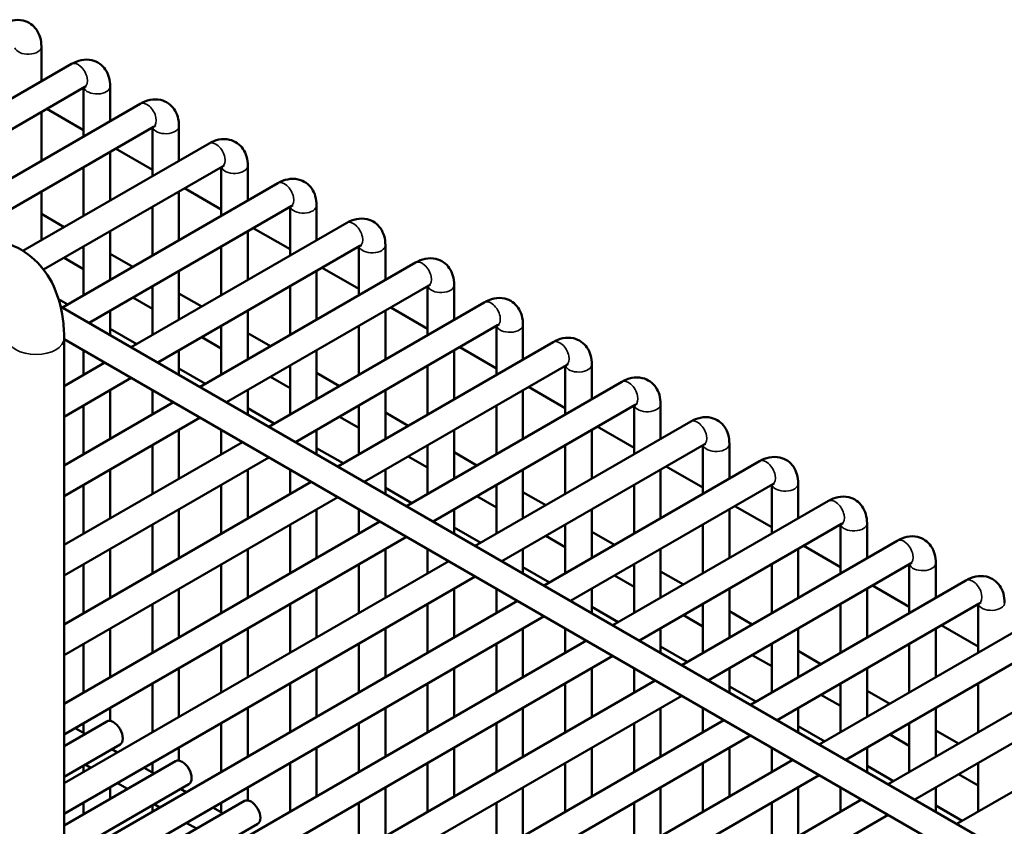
# Model space of a CAD drawing. Header units: inches. Extents: x 1 to 237, y 4 to 150.
# Tile 228 of 237: x 211.77 to 216.15, y 81.92 to 85.51. Entities that reach past the tile are written whole.
import ezdxf

# ---------------------------------------------------------------- set-up
doc = ezdxf.new("R2010")
doc.units = ezdxf.units.IN
doc.header["$LTSCALE"] = 7
doc.header["$MEASUREMENT"] = 0
doc.layers.add('Visible (ANSI)', color=7, linetype='Continuous', lineweight=50)
doc.layers.add('Visible Narrow (ANSI)', color=7, linetype='Continuous', lineweight=35)

msp = doc.modelspace()

# ---------------------------------------------------------------- linework, layer by layer
at = {"layer": 'Visible (ANSI)'}
for p, q in [((211.8669, 85.3892), (211.8669, 85.2343)), ((211.0422, 84.7582), (212.001, 85.3117)), ((211.1603, 84.69), (212.06, 85.2095)), ((212.055, 85.2065), (212.055, 84.9893)), ((212.1731, 85.2124), (212.1731, 85.0575)), ((211.3485, 84.5814), (212.3072, 85.1349)), ((211.8914, 85.1121), (212.055, 85.0176)), ((211.8669, 85.0979), (211.8669, 84.8807)), ((211.4666, 84.5132), (212.3663, 85.0327)), ((212.3612, 85.0297), (212.3612, 84.8125)), ((212.4793, 85.0356), (212.4793, 84.8807)), ((211.7851, 84.4799), (212.6134, 84.9581)), ((212.1976, 84.9353), (212.3612, 84.8408)), ((212.1731, 84.9211), (212.1731, 84.7039)), ((211.8768, 84.3965), (212.6725, 84.8559)), ((212.055, 84.8529), (212.055, 84.6357)), ((212.6674, 84.8529), (212.6674, 84.6357)), ((212.7855, 84.8588), (212.7855, 84.7039)), ((211.9609, 84.2278), (212.9197, 84.7813)), ((212.5038, 84.7585), (212.6674, 84.664)), ((211.8669, 84.7443), (211.8669, 84.5271)), ((212.4793, 84.7443), (212.4793, 84.5271)), ((212.079, 84.1596), (212.9787, 84.6791)), ((212.3612, 84.6761), (212.3612, 84.4589)), ((212.9737, 84.6761), (212.9737, 84.4589)), ((213.0918, 84.682), (213.0918, 84.5271)), ((211.8669, 84.6441), (211.9682, 84.5856)), ((212.2671, 84.051), (213.2259, 84.6045)), ((212.81, 84.5817), (212.9737, 84.4872)), ((212.1731, 84.5675), (212.1731, 84.3503)), ((212.7855, 84.5675), (212.7855, 84.3503)), ((212.055, 84.4993), (212.055, 84.2821)), ((212.3853, 83.9828), (213.285, 84.5023)), ((212.6674, 84.4993), (212.6674, 84.2821)), ((213.2799, 84.4993), (213.2799, 84.2821)), ((213.398, 84.5052), (213.398, 84.3503)), ((211.9682, 84.4492), (212.055, 84.3991)), ((212.1731, 84.4673), (212.2744, 84.4088)), ((212.5734, 83.8742), (213.5321, 84.4277)), ((213.1163, 84.4049), (213.2799, 84.3104)), ((212.4793, 84.3907), (212.4793, 84.1735)), ((213.0918, 84.3907), (213.0918, 84.1735)), ((212.3612, 84.3225), (212.3612, 84.1053)), ((212.6915, 83.806), (213.5912, 84.3255)), ((212.9737, 84.3225), (212.9737, 84.1053)), ((213.5861, 84.3225), (213.5861, 84.1053)), ((213.7042, 84.3284), (213.7042, 84.1735)), ((212.2744, 84.2724), (212.3612, 84.2223)), ((212.4793, 84.2905), (212.5807, 84.232)), ((211.9433, 84.2656), (211.9848, 84.2416)), ((211.9523, 84.2328), (219.4988, 79.8758)), ((212.8796, 83.6974), (213.8384, 84.2509)), ((213.4225, 84.2281), (213.5861, 84.1336)), ((212.1731, 84.2139), (212.1731, 84.1053)), ((212.7855, 84.2139), (212.7855, 83.9967)), ((213.398, 84.2139), (213.398, 83.9967)), ((212.6674, 84.1457), (212.6674, 83.9285)), ((212.9977, 83.6292), (213.8974, 84.1487)), ((213.2799, 84.1457), (213.2799, 83.9285)), ((213.8923, 84.1457), (213.8923, 83.9285)), ((214.0105, 84.1516), (214.0105, 83.9967)), ((212.1731, 84.1329), (212.2911, 84.0648)), ((212.5807, 84.0956), (212.6674, 84.0455)), ((212.7855, 84.1137), (212.8869, 84.0552)), ((211.9681, 84.0909), (211.9681, 81.6721)), ((211.9681, 84.0873), (219.3658, 79.8162)), ((213.1858, 83.5206), (214.1446, 84.0741)), ((213.7287, 84.0513), (213.8923, 83.9568)), ((212.055, 84.0371), (212.055, 83.9285)), ((212.4793, 84.0371), (212.4793, 83.9285)), ((213.0918, 84.0371), (213.0918, 83.8199)), ((213.7042, 84.0371), (213.7042, 83.8199)), ((211.9681, 83.8784), (212.149, 83.9828)), ((212.9737, 83.9689), (212.9737, 83.7517)), ((213.3039, 83.4524), (214.2036, 83.9719)), ((213.5861, 83.9689), (213.5861, 83.7517)), ((214.1986, 83.9689), (214.1986, 83.7517)), ((214.3167, 83.9748), (214.3167, 83.8199)), ((212.4793, 83.9561), (212.5973, 83.888)), ((213.0918, 83.9369), (213.1931, 83.8784)), ((211.9681, 83.742), (212.2671, 83.9146)), ((212.8869, 83.9188), (212.9737, 83.8687)), ((213.4921, 83.3438), (214.4508, 83.8973)), ((212.1731, 83.8603), (212.1731, 83.6431)), ((212.3612, 83.8603), (212.3612, 83.7517)), ((212.7855, 83.8603), (212.7855, 83.7517)), ((213.398, 83.8603), (213.398, 83.6431)), ((214.0105, 83.8603), (214.0105, 83.6431)), ((214.035, 83.8745), (214.1986, 83.78)), ((211.9681, 83.5248), (212.4553, 83.806)), ((212.055, 83.7921), (212.055, 83.5749)), ((213.2799, 83.7921), (213.2799, 83.5749)), ((213.6102, 83.2756), (214.5099, 83.7951)), ((213.8923, 83.7921), (213.8923, 83.5749)), ((214.5048, 83.7921), (214.5048, 83.5749)), ((214.6229, 83.798), (214.6229, 83.6431)), ((212.7855, 83.7793), (212.9035, 83.7112)), ((213.398, 83.7601), (213.4993, 83.7016)), ((211.9681, 83.3884), (212.5734, 83.7378)), ((213.1931, 83.742), (213.2799, 83.6919)), ((213.7983, 83.167), (214.757, 83.7205)), ((212.4793, 83.6835), (212.4793, 83.4663)), ((212.6674, 83.6835), (212.6674, 83.5749)), ((213.0918, 83.6835), (213.0918, 83.5749)), ((213.7042, 83.6835), (213.7042, 83.4663)), ((214.3167, 83.6835), (214.3167, 83.4663)), ((214.3412, 83.6977), (214.5048, 83.6032)), ((211.9681, 83.1712), (212.7615, 83.6292)), ((212.3612, 83.6153), (212.3612, 83.3981)), ((213.5861, 83.6153), (213.5861, 83.3981)), ((213.9164, 83.0988), (214.8161, 83.6183)), ((214.1986, 83.6153), (214.1986, 83.3981)), ((214.811, 83.6153), (214.811, 83.3981)), ((214.9291, 83.6212), (214.9291, 83.4663)), ((213.0918, 83.6025), (213.2097, 83.5344)), ((213.7042, 83.5833), (213.8056, 83.5248)), ((211.9681, 83.0348), (212.8796, 83.561)), ((213.4993, 83.5652), (213.5861, 83.5151)), ((214.1045, 82.9902), (215.0633, 83.5437)), ((212.1731, 83.5067), (212.1731, 83.2895)), ((212.7855, 83.5067), (212.7855, 83.2895)), ((212.9737, 83.5067), (212.9737, 83.3981)), ((213.398, 83.5067), (213.398, 83.3981)), ((214.0105, 83.5067), (214.0105, 83.2895)), ((214.6229, 83.5067), (214.6229, 83.2895)), ((214.6474, 83.5209), (214.811, 83.4264)), ((211.9681, 82.8176), (213.0677, 83.4524)), ((212.055, 83.4385), (212.055, 83.2213)), ((212.6674, 83.4385), (212.6674, 83.2213)), ((213.8923, 83.4385), (213.8923, 83.2213)), ((214.2226, 82.922), (215.1223, 83.4415)), ((214.5048, 83.4385), (214.5048, 83.2213)), ((215.1173, 83.4385), (215.1173, 83.2213)), ((215.2354, 83.4444), (215.2354, 83.2895)), ((213.398, 83.4257), (213.516, 83.3576)), ((214.0105, 83.4065), (214.1118, 83.348)), ((211.9681, 82.6812), (213.1858, 83.3842)), ((213.8056, 83.3884), (213.8923, 83.3383)), ((214.4107, 82.8134), (215.3695, 83.3669)), ((212.4793, 83.3299), (212.4793, 83.1127)), ((213.0918, 83.3299), (213.0918, 83.1127)), ((213.2799, 83.3299), (213.2799, 83.2213)), ((213.7042, 83.3299), (213.7042, 83.2213)), ((214.3167, 83.3299), (214.3167, 83.1127)), ((214.9291, 83.3299), (214.9291, 83.1127)), ((214.9536, 83.3441), (215.1173, 83.2496)), ((211.9681, 82.464), (213.3739, 83.2756)), ((214.5288, 82.7452), (215.4285, 83.2647)), ((215.5416, 83.2676), (215.5416, 83.1127)), ((212.3612, 83.2617), (212.3612, 83.0445)), ((212.9737, 83.2617), (212.9737, 83.0445)), ((213.7042, 83.2489), (213.8222, 83.1808)), ((214.1986, 83.2617), (214.1986, 83.0445)), ((214.3167, 83.2297), (214.418, 83.1712)), ((214.811, 83.2617), (214.811, 83.0445)), ((215.4235, 83.2617), (215.4235, 83.0445)), ((211.9681, 82.3276), (213.4921, 83.2074)), ((214.1118, 83.2116), (214.1986, 83.1615)), ((214.717, 82.6366), (215.6757, 83.1901)), ((212.1731, 83.1531), (212.1731, 82.9359)), ((212.7855, 83.1531), (212.7855, 82.9359)), ((213.398, 83.1531), (213.398, 82.9359)), ((213.5861, 83.1531), (213.5861, 83.0445)), ((214.0105, 83.1531), (214.0105, 83.0445)), ((214.6229, 83.1531), (214.6229, 82.9359)), ((215.2354, 83.1531), (215.2354, 82.9359)), ((215.2599, 83.1673), (215.4235, 83.0728)), ((211.9681, 82.1104), (213.6802, 83.0988)), ((214.8351, 82.5684), (215.7348, 83.0879)), ((215.8478, 83.0908), (215.8478, 82.9359)), ((212.055, 83.0849), (212.055, 82.8677)), ((212.6674, 83.0849), (212.6674, 82.8677)), ((213.2799, 83.0849), (213.2799, 82.8677)), ((214.0105, 83.0721), (214.1284, 83.004)), ((214.5048, 83.0849), (214.5048, 82.8677)), ((214.6229, 83.0529), (214.7243, 82.9944)), ((215.1173, 83.0849), (215.1173, 82.8677)), ((215.7297, 83.0849), (215.7297, 82.8677)), ((211.9681, 81.974), (213.7983, 83.0306)), ((214.418, 83.0348), (214.5048, 82.9847)), ((215.0232, 82.4598), (215.9819, 83.0133)), ((212.4793, 82.9763), (212.4793, 82.7591)), ((213.0918, 82.9763), (213.0918, 82.7591)), ((213.7042, 82.9763), (213.7042, 82.7591)), ((213.8923, 82.9763), (213.8923, 82.8677)), ((214.3167, 82.9763), (214.3167, 82.8677)), ((214.9291, 82.9763), (214.9291, 82.7591)), ((215.5416, 82.9763), (215.5416, 82.7591)), ((215.5661, 82.9905), (215.7297, 82.896)), ((211.9681, 81.7568), (213.9864, 82.922)), ((212.3612, 82.9081), (212.3612, 82.6909)), ((212.9737, 82.9081), (212.9737, 82.6909)), ((213.5861, 82.9081), (213.5861, 82.6909)), ((214.3167, 82.8953), (214.4346, 82.8272)), ((214.811, 82.9081), (214.811, 82.6909)), ((214.9291, 82.8761), (215.0305, 82.8176)), ((215.1413, 82.3916), (216.041, 82.9111)), ((215.4235, 82.9081), (215.4235, 82.6909)), ((216.0359, 82.9081), (216.0359, 82.6909)), ((212.0373, 81.6603), (214.1045, 82.8538)), ((214.7243, 82.858), (214.811, 82.8079)), ((215.3294, 82.283), (216.2882, 82.8365)), ((212.1731, 82.7995), (212.1731, 82.5823)), ((212.7855, 82.7995), (212.7855, 82.5823)), ((213.398, 82.7995), (213.398, 82.5823)), ((214.0105, 82.7995), (214.0105, 82.5823)), ((214.1986, 82.7995), (214.1986, 82.6909)), ((214.6229, 82.7995), (214.6229, 82.6909)), ((215.2354, 82.7995), (215.2354, 82.5823)), ((215.8478, 82.7995), (215.8478, 82.5823)), ((215.8723, 82.8137), (216.0359, 82.7192)), ((212.2254, 81.5517), (214.2926, 82.7452)), ((212.055, 82.7313), (212.055, 82.5141)), ((212.6674, 82.7313), (212.6674, 82.5141)), ((213.2799, 82.7313), (213.2799, 82.5141)), ((213.8923, 82.7313), (213.8923, 82.5141)), ((214.6229, 82.7185), (214.7409, 82.6504)), ((215.1173, 82.7313), (215.1173, 82.5141)), ((215.2354, 82.6993), (215.3367, 82.6408)), ((215.4475, 82.2148), (216.3472, 82.7343)), ((215.7297, 82.7313), (215.7297, 82.5141)), ((212.3435, 81.4835), (214.4107, 82.677)), ((215.0305, 82.6812), (215.1173, 82.6311)), ((215.6356, 82.1062), (216.5944, 82.6597)), ((212.4793, 82.6227), (212.4793, 82.4055)), ((213.0918, 82.6227), (213.0918, 82.4055)), ((213.7042, 82.6227), (213.7042, 82.4055)), ((214.3167, 82.6227), (214.3167, 82.4055)), ((214.5048, 82.6227), (214.5048, 82.5141)), ((214.9291, 82.6227), (214.9291, 82.5141)), ((215.5416, 82.6227), (215.5416, 82.4055)), ((212.5316, 81.3749), (214.5989, 82.5684)), ((212.3612, 82.5545), (212.3612, 82.3373)), ((212.9737, 82.5545), (212.9737, 82.3373)), ((213.5861, 82.5545), (213.5861, 82.3373)), ((214.1986, 82.5545), (214.1986, 82.3373)), ((214.9291, 82.5417), (215.0471, 82.4736)), ((215.4235, 82.5545), (215.4235, 82.3373)), ((215.5416, 82.5225), (215.6429, 82.464)), ((215.7538, 82.038), (216.6535, 82.5575)), ((216.0359, 82.5545), (216.0359, 82.3373)), ((212.6497, 81.3067), (214.717, 82.5002)), ((215.3367, 82.5044), (215.4235, 82.4543)), ((215.9419, 81.9294), (216.9006, 82.4829)), ((212.1731, 82.4459), (212.1731, 82.3879)), ((212.7855, 82.4459), (212.7855, 82.2287)), ((213.398, 82.4459), (213.398, 82.2287)), ((214.0105, 82.4459), (214.0105, 82.2287)), ((214.6229, 82.4459), (214.6229, 82.2287)), ((214.811, 82.4459), (214.811, 82.3373)), ((215.2354, 82.4459), (215.2354, 82.3373)), ((215.8478, 82.4459), (215.8478, 82.2287)), ((212.8378, 81.1981), (214.9051, 82.3916)), ((212.1581, 82.3855), (211.9681, 82.2758)), ((212.0624, 82.3302), (212.0175, 82.3561)), ((212.055, 82.3777), (212.055, 82.3345)), ((212.6674, 82.3777), (212.6674, 82.1605)), ((213.2799, 82.3777), (213.2799, 82.1605)), ((213.8923, 82.3777), (213.8923, 82.1605)), ((214.5048, 82.3777), (214.5048, 82.1605)), ((215.2354, 82.3649), (215.3533, 82.2968)), ((215.7297, 82.3777), (215.7297, 82.1605)), ((215.8478, 82.3457), (215.9492, 82.2872)), ((212.956, 81.1299), (215.0232, 82.3234)), ((215.6429, 82.3276), (215.7297, 82.2775)), ((212.2172, 82.2832), (211.9681, 82.1394)), ((212.2056, 82.2475), (212.1805, 82.262)), ((212.4793, 82.2691), (212.4793, 82.2111)), ((213.0918, 82.2691), (213.0918, 82.0519)), ((213.7042, 82.2691), (213.7042, 82.0519)), ((214.3167, 82.2691), (214.3167, 82.0519)), ((214.9291, 82.2691), (214.9291, 82.0519)), ((215.1173, 82.2691), (215.1173, 82.1605)), ((215.5416, 82.2691), (215.5416, 82.1605)), ((213.8032, 81.4018), (215.2113, 82.2148)), ((212.4644, 82.2087), (211.9681, 81.9222)), ((212.055, 82.1895), (212.055, 82.1605)), ((212.0875, 82.1793), (212.0624, 82.1938)), ((212.3686, 82.1534), (212.3238, 82.1793)), ((212.3612, 82.2009), (212.3612, 82.1577)), ((212.9737, 82.2009), (212.9737, 81.9837)), ((213.5861, 82.2009), (213.5861, 81.9837)), ((214.1986, 82.2009), (214.1986, 81.9837)), ((214.811, 82.2009), (214.811, 81.9837)), ((215.5416, 82.1881), (215.6596, 82.12)), ((216.0359, 82.2009), (216.0359, 81.9837)), ((213.9213, 81.3336), (215.3294, 82.1466)), ((215.9492, 82.1508), (216.0359, 82.1007)), ((212.5234, 82.1064), (211.9681, 81.7858)), ((212.1731, 82.0923), (212.1731, 82.0405)), ((212.2505, 82.0852), (212.2056, 82.1111)), ((212.5119, 82.0707), (212.4867, 82.0852)), ((212.7855, 82.0923), (212.7855, 82.0343)), ((213.398, 82.0923), (213.398, 81.8751)), ((214.0105, 82.0923), (214.0105, 81.8751)), ((214.6229, 82.0923), (214.6229, 81.8751)), ((215.2354, 82.0923), (215.2354, 81.8751)), ((215.4235, 82.0923), (215.4235, 81.9837)), ((215.8478, 82.0923), (215.8478, 81.9837)), ((214.0932, 81.2157), (215.5175, 82.038)), ((212.055, 82.0241), (212.055, 81.9723)), ((212.7706, 82.0319), (212.0821, 81.6344)), ((212.3612, 82.0127), (212.3612, 81.9837)), ((212.3938, 82.0025), (212.3686, 82.017)), ((212.6749, 81.9766), (212.63, 82.0025)), ((212.6674, 82.0241), (212.6674, 81.9809)), ((213.2799, 82.0241), (213.2799, 81.8069)), ((213.8923, 82.0241), (213.8923, 81.8069)), ((214.5048, 82.0241), (214.5048, 81.8069)), ((215.1173, 82.0241), (215.1173, 81.8069)), ((215.8478, 82.0113), (215.9658, 81.9432)), ((213.5684, 80.7763), (215.6356, 81.9698)), ((212.8297, 81.9296), (212.2003, 81.5662)), ((212.5567, 81.9084), (212.5119, 81.9343))]:
    msp.add_line(p, q, dxfattribs=at)
for centre in [(212.1877, 82.3343), (212.4939, 82.1575), (212.8001, 81.9807)]:
    msp.add_ellipse(centre, major_axis=(-0.0295, 0.0511), ratio=0.57735, start_param=3.141593, end_param=6.283185, dxfattribs=at)
for points, knots in [([(211.6948, 85.4885), (211.7081, 85.4963), (211.7226, 85.5023), (211.7533, 85.5085), (211.7695, 85.5089), (211.7978, 85.5023), (211.8098, 85.497), (211.8302, 85.4827), (211.8386, 85.474), (211.8527, 85.4537), (211.8579, 85.442), (211.8652, 85.4167), (211.8669, 85.4029), (211.8669, 85.3892)], [0, 0, 0, 0, 0.314159, 0.314159, 0.611451, 0.611451, 0.836785, 0.836785, 1.050201, 1.050201, 1.29221, 1.29221, 1.570796, 1.570796, 1.570796, 1.570796]), ([(212.001, 85.3117), (212.0144, 85.3195), (212.0289, 85.3255), (212.0595, 85.3317), (212.0757, 85.3321), (212.104, 85.3255), (212.116, 85.3202), (212.1364, 85.3059), (212.1448, 85.2972), (212.1589, 85.2769), (212.1641, 85.2652), (212.1715, 85.2399), (212.1731, 85.2261), (212.1731, 85.2124)], [0, 0, 0, 0, 0.314159, 0.314159, 0.611451, 0.611451, 0.836785, 0.836785, 1.050201, 1.050201, 1.29221, 1.29221, 1.570796, 1.570796, 1.570796, 1.570796]), ([(212.06, 85.2095), (212.0627, 85.211), (212.065, 85.212), (212.0676, 85.2129), (212.0683, 85.2129), (212.0683, 85.2129)], [0, 0, 0, 0, 0.2067237, 0.2067237, 0.3804885, 0.3804885, 0.3804885, 0.3804885]), ([(212.3072, 85.1349), (212.3206, 85.1427), (212.3351, 85.1487), (212.3658, 85.1549), (212.382, 85.1553), (212.4102, 85.1487), (212.4222, 85.1434), (212.4426, 85.1291), (212.4511, 85.1204), (212.4652, 85.1001), (212.4704, 85.0884), (212.4777, 85.0631), (212.4793, 85.0493), (212.4793, 85.0356)], [0, 0, 0, 0, 0.314159, 0.314159, 0.611451, 0.611451, 0.836785, 0.836785, 1.050201, 1.050201, 1.29221, 1.29221, 1.570796, 1.570796, 1.570796, 1.570796]), ([(212.3663, 85.0327), (212.369, 85.0342), (212.3712, 85.0352), (212.3739, 85.0361), (212.3745, 85.0361), (212.3745, 85.0361)], [0, 0, 0, 0, 0.2067237, 0.2067237, 0.3804885, 0.3804885, 0.3804885, 0.3804885]), ([(212.6134, 84.9581), (212.6268, 84.9659), (212.6413, 84.9719), (212.672, 84.9781), (212.6882, 84.9785), (212.7165, 84.9719), (212.7285, 84.9666), (212.7488, 84.9523), (212.7573, 84.9436), (212.7714, 84.9233), (212.7766, 84.9116), (212.7839, 84.8863), (212.7855, 84.8725), (212.7855, 84.8588)], [0, 0, 0, 0, 0.314159, 0.314159, 0.611451, 0.611451, 0.836785, 0.836785, 1.050201, 1.050201, 1.29221, 1.29221, 1.570796, 1.570796, 1.570796, 1.570796]), ([(212.6725, 84.8559), (212.6752, 84.8574), (212.6774, 84.8584), (212.6801, 84.8593), (212.6808, 84.8593), (212.6808, 84.8593)], [0, 0, 0, 0, 0.2067237, 0.2067237, 0.3804885, 0.3804885, 0.3804885, 0.3804885]), ([(212.9197, 84.7813), (212.9331, 84.7891), (212.9476, 84.7951), (212.9782, 84.8013), (212.9944, 84.8017), (213.0227, 84.7951), (213.0347, 84.7898), (213.0551, 84.7755), (213.0635, 84.7668), (213.0776, 84.7465), (213.0828, 84.7348), (213.0902, 84.7095), (213.0918, 84.6957), (213.0918, 84.682)], [0, 0, 0, 0, 0.314159, 0.314159, 0.611451, 0.611451, 0.836785, 0.836785, 1.050201, 1.050201, 1.29221, 1.29221, 1.570796, 1.570796, 1.570796, 1.570796]), ([(212.9787, 84.6791), (212.9814, 84.6806), (212.9837, 84.6816), (212.9863, 84.6825), (212.987, 84.6825), (212.987, 84.6825)], [0, 0, 0, 0, 0.2067237, 0.2067237, 0.3804885, 0.3804885, 0.3804885, 0.3804885]), ([(213.2259, 84.6045), (213.2393, 84.6123), (213.2538, 84.6183), (213.2844, 84.6245), (213.3006, 84.6249), (213.3289, 84.6183), (213.3409, 84.613), (213.3613, 84.5987), (213.3697, 84.59), (213.3838, 84.5697), (213.389, 84.558), (213.3964, 84.5327), (213.398, 84.5189), (213.398, 84.5052)], [0, 0, 0, 0, 0.314159, 0.314159, 0.611451, 0.611451, 0.836785, 0.836785, 1.050201, 1.050201, 1.29221, 1.29221, 1.570796, 1.570796, 1.570796, 1.570796]), ([(211.3387, 84.4543), (211.3948, 84.4867), (211.4532, 84.5104), (211.5727, 84.5346), (211.6342, 84.5348), (211.7403, 84.507), (211.7855, 84.4839), (211.8605, 84.4213), (211.8905, 84.3827), (211.9388, 84.2902), (211.9548, 84.2351), (211.9663, 84.1492), (211.9681, 84.1203), (211.9681, 84.0909)], [0, 0, 0, 0, 0.314159, 0.314159, 0.628319, 0.628319, 0.885458, 0.885458, 1.136407, 1.136407, 1.428363, 1.428363, 1.570796, 1.570796, 1.570796, 1.570796]), ([(213.285, 84.5023), (213.2877, 84.5038), (213.2899, 84.5048), (213.2926, 84.5057), (213.2932, 84.5057), (213.2932, 84.5057)], [0, 0, 0, 0, 0.2067237, 0.2067237, 0.3804885, 0.3804885, 0.3804885, 0.3804885]), ([(213.5321, 84.4277), (213.5455, 84.4355), (213.56, 84.4415), (213.5907, 84.4477), (213.6069, 84.4481), (213.6351, 84.4415), (213.6472, 84.4362), (213.6675, 84.4219), (213.676, 84.4132), (213.6901, 84.3929), (213.6953, 84.3812), (213.7026, 84.3559), (213.7042, 84.3421), (213.7042, 84.3284)], [0, 0, 0, 0, 0.314159, 0.314159, 0.611451, 0.611451, 0.836785, 0.836785, 1.050201, 1.050201, 1.29221, 1.29221, 1.570796, 1.570796, 1.570796, 1.570796]), ([(213.5912, 84.3255), (213.5939, 84.327), (213.5961, 84.328), (213.5988, 84.3289), (213.5994, 84.3289), (213.5994, 84.3289)], [0, 0, 0, 0, 0.2067237, 0.2067237, 0.3804885, 0.3804885, 0.3804885, 0.3804885]), ([(213.8384, 84.2509), (213.8517, 84.2587), (213.8662, 84.2647), (213.8969, 84.2709), (213.9131, 84.2713), (213.9414, 84.2647), (213.9534, 84.2594), (213.9737, 84.2451), (213.9822, 84.2364), (213.9963, 84.2161), (214.0015, 84.2044), (214.0088, 84.1791), (214.0105, 84.1653), (214.0105, 84.1516)], [0, 0, 0, 0, 0.314159, 0.314159, 0.611451, 0.611451, 0.836785, 0.836785, 1.050201, 1.050201, 1.29221, 1.29221, 1.570796, 1.570796, 1.570796, 1.570796]), ([(213.8974, 84.1487), (213.9001, 84.1502), (213.9023, 84.1512), (213.905, 84.1521), (213.9057, 84.1521), (213.9057, 84.1521)], [0, 0, 0, 0, 0.2067237, 0.2067237, 0.3804885, 0.3804885, 0.3804885, 0.3804885]), ([(214.1446, 84.0741), (214.158, 84.0819), (214.1725, 84.0879), (214.2031, 84.0941), (214.2193, 84.0945), (214.2476, 84.0879), (214.2596, 84.0826), (214.28, 84.0683), (214.2884, 84.0596), (214.3025, 84.0393), (214.3077, 84.0276), (214.3151, 84.0023), (214.3167, 83.9885), (214.3167, 83.9748)], [0, 0, 0, 0, 0.314159, 0.314159, 0.611451, 0.611451, 0.836785, 0.836785, 1.050201, 1.050201, 1.29221, 1.29221, 1.570796, 1.570796, 1.570796, 1.570796]), ([(214.2036, 83.9719), (214.2063, 83.9734), (214.2086, 83.9744), (214.2112, 83.9753), (214.2119, 83.9753), (214.2119, 83.9753)], [0, 0, 0, 0, 0.2067237, 0.2067237, 0.3804885, 0.3804885, 0.3804885, 0.3804885]), ([(214.4508, 83.8973), (214.4642, 83.9051), (214.4787, 83.9111), (214.5093, 83.9173), (214.5255, 83.9177), (214.5538, 83.9111), (214.5658, 83.9058), (214.5862, 83.8915), (214.5946, 83.8828), (214.6088, 83.8625), (214.614, 83.8508), (214.6213, 83.8255), (214.6229, 83.8117), (214.6229, 83.798)], [0, 0, 0, 0, 0.314159, 0.314159, 0.611451, 0.611451, 0.836785, 0.836785, 1.050201, 1.050201, 1.29221, 1.29221, 1.570796, 1.570796, 1.570796, 1.570796]), ([(214.5099, 83.7951), (214.5126, 83.7966), (214.5148, 83.7976), (214.5175, 83.7985), (214.5181, 83.7985), (214.5181, 83.7985)], [0, 0, 0, 0, 0.2067237, 0.2067237, 0.3804885, 0.3804885, 0.3804885, 0.3804885]), ([(214.757, 83.7205), (214.7704, 83.7283), (214.7849, 83.7343), (214.8156, 83.7405), (214.8318, 83.7409), (214.8601, 83.7343), (214.8721, 83.729), (214.8924, 83.7147), (214.9009, 83.706), (214.915, 83.6857), (214.9202, 83.674), (214.9275, 83.6487), (214.9291, 83.6349), (214.9291, 83.6212)], [0, 0, 0, 0, 0.314159, 0.314159, 0.611451, 0.611451, 0.836785, 0.836785, 1.050201, 1.050201, 1.29221, 1.29221, 1.570796, 1.570796, 1.570796, 1.570796]), ([(214.8161, 83.6183), (214.8188, 83.6198), (214.821, 83.6208), (214.8237, 83.6217), (214.8244, 83.6217), (214.8244, 83.6217)], [0, 0, 0, 0, 0.2067237, 0.2067237, 0.3804885, 0.3804885, 0.3804885, 0.3804885]), ([(215.0633, 83.5437), (215.0766, 83.5515), (215.0911, 83.5575), (215.1218, 83.5637), (215.138, 83.5641), (215.1663, 83.5575), (215.1783, 83.5522), (215.1987, 83.5379), (215.2071, 83.5292), (215.2212, 83.5089), (215.2264, 83.4972), (215.2337, 83.4719), (215.2354, 83.4581), (215.2354, 83.4444)], [0, 0, 0, 0, 0.314159, 0.314159, 0.611451, 0.611451, 0.836785, 0.836785, 1.050201, 1.050201, 1.29221, 1.29221, 1.570796, 1.570796, 1.570796, 1.570796]), ([(215.1223, 83.4415), (215.125, 83.443), (215.1272, 83.444), (215.1299, 83.4449), (215.1306, 83.4449), (215.1306, 83.4449)], [0, 0, 0, 0, 0.2067237, 0.2067237, 0.3804885, 0.3804885, 0.3804885, 0.3804885]), ([(215.3695, 83.3669), (215.3829, 83.3747), (215.3974, 83.3807), (215.428, 83.3869), (215.4442, 83.3873), (215.4725, 83.3807), (215.4845, 83.3754), (215.5049, 83.3611), (215.5133, 83.3524), (215.5274, 83.3321), (215.5326, 83.3204), (215.54, 83.2951), (215.5416, 83.2813), (215.5416, 83.2676)], [0, 0, 0, 0, 0.314159, 0.314159, 0.611451, 0.611451, 0.836785, 0.836785, 1.050201, 1.050201, 1.29221, 1.29221, 1.570796, 1.570796, 1.570796, 1.570796]), ([(215.4285, 83.2647), (215.4312, 83.2662), (215.4335, 83.2672), (215.4361, 83.2681), (215.4368, 83.2681), (215.4368, 83.2681)], [0, 0, 0, 0, 0.2067237, 0.2067237, 0.3804885, 0.3804885, 0.3804885, 0.3804885]), ([(215.6757, 83.1901), (215.6891, 83.1979), (215.7036, 83.2039), (215.7343, 83.2101), (215.7505, 83.2105), (215.7787, 83.2039), (215.7907, 83.1986), (215.8111, 83.1843), (215.8196, 83.1756), (215.8337, 83.1553), (215.8389, 83.1436), (215.8462, 83.1183), (215.8478, 83.1045), (215.8478, 83.0908)], [0, 0, 0, 0, 0.314159, 0.314159, 0.611451, 0.611451, 0.836785, 0.836785, 1.050201, 1.050201, 1.29221, 1.29221, 1.570796, 1.570796, 1.570796, 1.570796]), ([(215.7348, 83.0879), (215.7375, 83.0894), (215.7397, 83.0904), (215.7424, 83.0913), (215.743, 83.0913), (215.743, 83.0913)], [0, 0, 0, 0, 0.2067237, 0.2067237, 0.3804885, 0.3804885, 0.3804885, 0.3804885]), ([(215.9819, 83.0133), (215.9953, 83.0211), (216.0098, 83.0271), (216.0405, 83.0333), (216.0567, 83.0337), (216.085, 83.0271), (216.097, 83.0218), (216.1173, 83.0075), (216.1258, 82.9988), (216.1399, 82.9785), (216.1451, 82.9668), (216.1524, 82.9415), (216.154, 82.9277), (216.154, 82.914)], [0, 0, 0, 0, 0.314159, 0.314159, 0.611451, 0.611451, 0.836785, 0.836785, 1.050201, 1.050201, 1.29221, 1.29221, 1.570796, 1.570796, 1.570796, 1.570796]), ([(216.041, 82.9111), (216.0437, 82.9126), (216.0459, 82.9136), (216.0486, 82.9145), (216.0493, 82.9145), (216.0493, 82.9145)], [0, 0, 0, 0, 0.2067237, 0.2067237, 0.3804885, 0.3804885, 0.3804885, 0.3804885])]:
    msp.add_open_spline(points, degree=3, knots=knots, dxfattribs=at)
at = {"layer": 'Visible Narrow (ANSI)'}
for centre, major_axis, start_param, end_param in [((211.8078, 85.3892), (-0.0591, 0), 0.159548, 3.141593), ((212.0305, 85.2606), (0.0295, -0.0511), 0, 3.141593), ((212.114, 85.2124), (-0.0591, 0), 0.159548, 3.141593), ((212.3367, 85.0838), (0.0295, -0.0511), 0, 3.141593), ((212.4203, 85.0356), (-0.0591, 0), 0.159548, 3.141593), ((212.643, 84.907), (0.0295, -0.0511), 0, 3.141593), ((212.7265, 84.8588), (-0.0591, 0), 0.159548, 3.141593), ((212.9492, 84.7302), (0.0295, -0.0511), 0, 3.141593), ((213.0327, 84.682), (-0.0591, 0), 0.159548, 3.141593), ((213.2554, 84.5534), (0.0295, -0.0511), 0, 3.141593), ((213.3389, 84.5052), (-0.0591, 0), 0.159548, 3.141593), ((213.5617, 84.3766), (0.0295, -0.0511), 0, 3.141593), ((213.6452, 84.3284), (-0.0591, 0), 0.159548, 3.141593), ((213.8679, 84.1998), (0.0295, -0.0511), 0, 3.141593), ((213.9514, 84.1516), (-0.0591, 0), 0.159548, 3.141593), ((211.8431, 84.0909), (0.125, 0), 3.141593, 6.283185), ((214.1741, 84.023), (0.0295, -0.0511), 0, 3.141593), ((214.2576, 83.9748), (-0.0591, 0), 0.159548, 3.141593), ((214.4803, 83.8462), (0.0295, -0.0511), 0, 3.141593), ((214.5639, 83.798), (-0.0591, 0), 0.159548, 3.141593), ((214.7866, 83.6694), (0.0295, -0.0511), 0, 3.141593), ((214.8701, 83.6212), (-0.0591, 0), 0.159548, 3.141593), ((215.0928, 83.4926), (0.0295, -0.0511), 0, 3.141593), ((215.1763, 83.4444), (-0.0591, 0), 0.159548, 3.141593), ((215.399, 83.3158), (0.0295, -0.0511), 0, 3.141593), ((215.4825, 83.2676), (-0.0591, 0), 0.159548, 3.141593), ((215.7052, 83.139), (0.0295, -0.0511), 0, 3.141593), ((215.7888, 83.0908), (-0.0591, 0), 0.159548, 3.141593), ((216.0115, 82.9622), (0.0295, -0.0511), 0, 3.141593), ((216.095, 82.914), (-0.0591, 0), 0.159548, 3.141593)]:
    msp.add_ellipse(centre, major_axis=major_axis, ratio=0.57735, start_param=start_param, end_param=end_param, dxfattribs=at)

doc.saveas('drawing.dxf')
